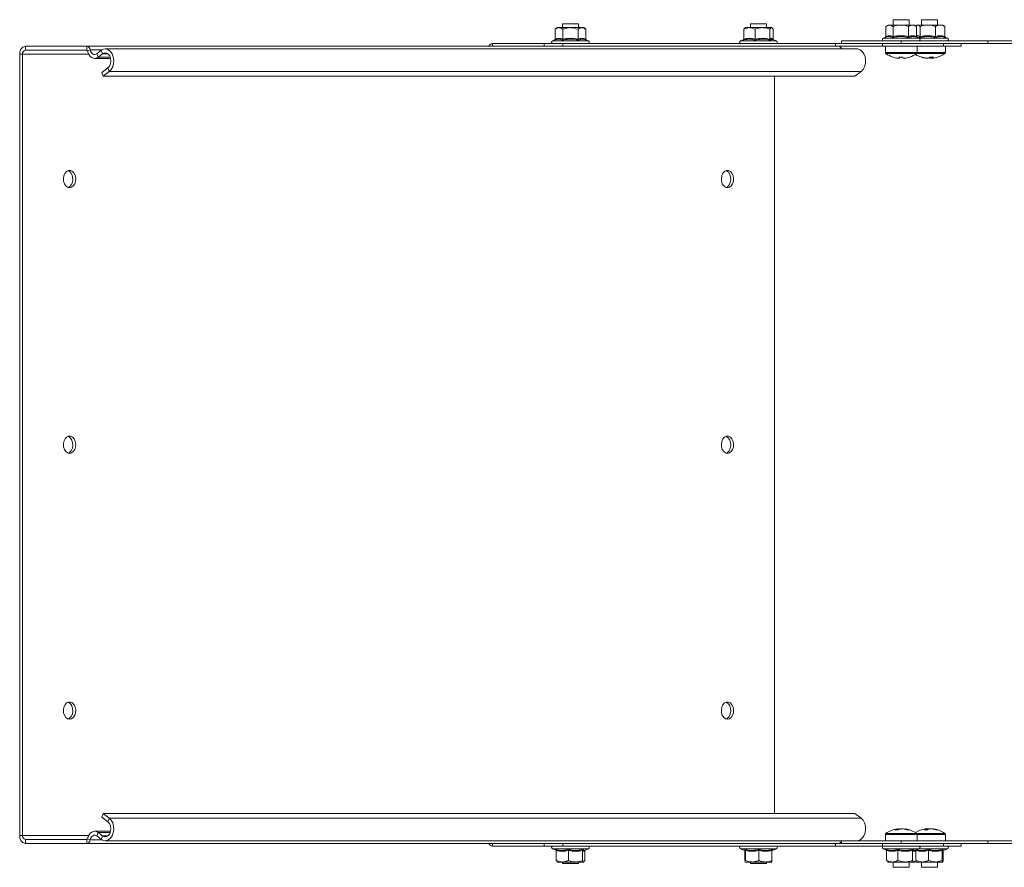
# Model space of a CAD drawing. Header units: millimetres. Extents: x -443 to 4177, y -1458 to 97.
# Tile 8 of 33: x 427 to 797, y -1043 to -724. Entities that reach past the tile are written whole.
import ezdxf

# ---------------------------------------------------------------- set-up
doc = ezdxf.new("R2010")
doc.units = ezdxf.units.MM

msp = doc.modelspace()

# ---------------------------------------------------------------- linework, layer by layer
at = {"color": 7, "linetype": 'Continuous', "lineweight": 15}
for p, q in [((630.87, -725.06), (630.87, -726.56)), ((636.87, -725.06), (630.87, -725.06)), ((636.87, -726.56), (636.87, -725.06)), ((701.58, -725.06), (701.58, -726.56)), ((707.58, -725.06), (701.58, -725.06)), ((707.58, -726.56), (707.58, -725.06)), ((753.32, -725.56), (752.54, -726.16)), ((753.89, -725.56), (753.32, -725.56)), ((758.11, -725.56), (753.89, -725.56)), ((755.32, -723.56), (755.32, -725.56)), ((761.32, -723.56), (755.32, -723.56)), ((758.11, -725.56), (762.54, -725.56)), ((761.32, -725.56), (761.32, -723.56)), ((763.32, -725.56), (762.54, -725.56)), ((764.1, -726.16), (763.32, -725.56)), ((763.93, -725.56), (763.62, -725.79)), ((764.32, -725.56), (763.68, -725.84)), ((764.32, -725.56), (763.93, -725.56)), ((768.29, -725.56), (764.32, -725.56)), ((765.93, -723.56), (765.93, -725.56)), ((771.93, -723.56), (765.93, -723.56)), ((768.29, -725.56), (772.91, -725.56)), ((771.93, -725.56), (771.93, -723.56)), ((773.93, -725.56), (772.91, -725.56)), ((774.37, -725.9), (773.93, -725.56)), ((628.1, -730.84), (628.1, -727.16)), ((628.87, -726.56), (628.13, -727.13)), ((629.51, -726.56), (628.87, -726.56)), ((633.82, -726.56), (629.51, -726.56)), ((630.93, -730.84), (630.93, -727.16)), ((638.17, -726.56), (633.82, -726.56)), ((636.7, -730.84), (636.7, -727.16)), ((638.87, -726.56), (638.17, -726.56)), ((639.61, -727.13), (638.87, -726.56)), ((639.64, -730.84), (639.64, -727.16)), ((699.08, -727.16), (699.46, -726.75)), ((699.08, -730.84), (699.08, -727.16)), ((699.58, -726.56), (699.41, -726.69)), ((701.21, -726.56), (699.58, -726.56)), ((706.09, -726.56), (701.21, -726.56)), ((703.34, -730.84), (703.34, -727.16)), ((706.09, -726.56), (709.46, -726.56)), ((708.84, -730.84), (708.84, -727.16)), ((709.58, -726.56), (709.46, -726.56)), ((709.75, -726.69), (709.58, -726.56)), ((710.09, -730.84), (710.09, -727.16)), ((752.55, -729.84), (752.55, -726.16)), ((755.22, -729.84), (755.22, -726.16)), ((760.99, -729.84), (760.99, -726.16)), ((763.96, -726.06), (764.09, -726.16)), ((764.09, -729.84), (764.09, -726.16)), ((765.43, -729.84), (765.43, -726.16)), ((771.16, -729.84), (771.16, -726.16)), ((774.65, -729.84), (774.65, -726.16)), ((604.53, -732.56), (623.97, -732.56)), ((623.97, -733.56), (623.97, -732.56)), ((623.97, -732.56), (631.04, -732.56)), ((627.78, -731.23), (627.14, -731.46)), ((631.04, -732.56), (631.04, -733.56)), ((631.04, -732.56), (733.57, -732.56)), ((640.6, -731.46), (639.93, -731.22)), ((699.02, -731.03), (697.85, -731.46)), ((711.31, -731.46), (709.97, -730.97)), ((733.57, -732.56), (733.57, -733.56)), ((751.25, -732.56), (733.57, -732.56)), ((735.82, -731.56), (735.82, -732.56)), ((735.82, -731.56), (758.32, -731.56)), ((751.25, -732.56), (751.25, -733.56)), ((767.64, -732.56), (751.25, -732.56)), ((752.39, -730.17), (751.59, -730.46)), ((752.4, -730.18), (752.26, -730.22)), ((758.32, -731.56), (790.82, -731.56)), ((764.25, -730.18), (764.38, -730.22)), ((765.05, -730.46), (764.37, -730.21)), ((767.64, -732.56), (790.82, -732.56)), ((775.65, -730.46), (774.84, -730.16)), ((780.82, -733.56), (780.82, -732.56)), ((790.82, -731.56), (790.82, -732.56)), ((790.82, -731.56), (803.32, -731.56)), ((790.82, -732.56), (803.32, -732.56)), ((426.69, -736.56), (426.69, -1030.56)), ((427.75, -736.56), (427.75, -1030.56)), ((451.93, -733.56), (428.81, -733.56)), ((451.93, -735.06), (428.81, -735.06)), ((734.77, -733.56), (451.93, -733.56)), ((457.36, -735.09), (455.68, -736.36)), ((457.86, -736.41), (456.18, -737.68)), ((741.7, -734.56), (458.86, -734.56)), ((751.25, -733.56), (734.77, -733.56)), ((774.23, -733.56), (751.25, -733.56)), ((752.32, -733.56), (752.32, -735.88)), ((764.32, -735.88), (764.32, -733.56)), ((780.82, -733.56), (774.23, -733.56)), ((774.93, -735.88), (774.93, -733.56)), ((454.85, -738.15), (460.88, -738.15)), ((757.55, -738.04), (756.95, -738.04)), ((757.55, -738.04), (757.56, -737.71)), ((757.55, -738.04), (757.67, -738.04)), ((759.63, -738.04), (758.97, -738.04)), ((759.63, -738.04), (759.69, -738.04)), ((767.45, -738.04), (767.83, -738.04)), ((768.61, -738.04), (767.83, -738.04)), ((769.25, -738.04), (769.98, -738.04)), ((770.41, -738.04), (769.98, -738.04)), ((457.55, -743.45), (459.86, -741.7)), ((457.55, -743.45), (458.05, -744.77)), ((458.05, -744.77), (460.36, -743.03)), ((740.89, -744.77), (743.2, -743.03)), ((740.89, -744.77), (458.05, -744.77)), ((710.59, -744.77), (710.59, -1022.35)), ((458.05, -1022.35), (457.55, -1023.67)), ((459.86, -1025.41), (457.55, -1023.67)), ((740.89, -1022.35), (458.05, -1022.35)), ((460.36, -1024.09), (458.05, -1022.35)), ((743.2, -1024.09), (740.89, -1022.35)), ((460.88, -1028.96), (454.85, -1028.96)), ((456.18, -1029.43), (457.86, -1030.7)), ((756.81, -1028.07), (756.96, -1028.07)), ((758.11, -1028.07), (757.65, -1028.07)), ((758.11, -1028.07), (758.99, -1028.07)), ((759.82, -1028.07), (759.84, -1028.07)), ((767.41, -1028.07), (767.69, -1028.07)), ((768.89, -1028.07), (768.05, -1028.07)), ((768.96, -1028.07), (769.8, -1028.07)), ((770.44, -1028.07), (770.16, -1028.07)), ((428.81, -1032.06), (451.93, -1032.06)), ((455.68, -1030.76), (457.36, -1032.03)), ((458.86, -1032.56), (741.7, -1032.56)), ((735.82, -1032.78), (735.82, -1033.56)), ((741.7, -1032.56), (758.32, -1032.56)), ((752.32, -1030.23), (752.32, -1032.56)), ((758.32, -1032.56), (790.82, -1032.56)), ((764.32, -1032.56), (764.32, -1030.23)), ((774.93, -1032.56), (774.93, -1030.23)), ((790.82, -1033.56), (790.82, -1032.56)), ((790.82, -1032.56), (803.32, -1032.56)), ((428.81, -1033.56), (451.93, -1033.56)), ((734.77, -1033.56), (451.93, -1033.56)), ((604.53, -1034.56), (623.97, -1034.56)), ((623.97, -1033.56), (623.97, -1034.56)), ((623.97, -1034.56), (631.04, -1034.56)), ((627.14, -1035.66), (628.52, -1036.16)), ((628.53, -1036.27), (628.53, -1039.96)), ((631.04, -1034.56), (631.04, -1033.56)), ((631.04, -1034.56), (733.57, -1034.56)), ((633.11, -1036.27), (633.11, -1039.96)), ((638.45, -1036.27), (638.45, -1039.96)), ((639.16, -1036.18), (640.6, -1035.66)), ((639.19, -1036.17), (639.19, -1036.17)), ((639.21, -1036.27), (639.23, -1036.16)), ((639.21, -1036.27), (639.21, -1039.96)), ((697.85, -1035.66), (699.32, -1036.19)), ((699.5, -1036.27), (699.5, -1039.96)), ((699.66, -1036.27), (699.66, -1039.96)), ((704.74, -1036.27), (704.74, -1039.96)), ((709.66, -1036.27), (709.66, -1039.96)), ((709.84, -1036.19), (711.31, -1035.66)), ((733.57, -1034.56), (733.57, -1033.56)), ((751.25, -1034.56), (733.57, -1034.56)), ((751.25, -1033.56), (734.77, -1033.56)), ((751.25, -1034.56), (751.25, -1033.56)), ((767.64, -1033.56), (751.25, -1033.56)), ((774.23, -1034.56), (751.25, -1034.56)), ((751.59, -1035.66), (752.75, -1036.08)), ((752.81, -1036.27), (752.81, -1039.96)), ((757.05, -1036.27), (757.05, -1039.96)), ((762.56, -1036.27), (762.56, -1039.96)), ((763.71, -1036.15), (765.05, -1035.66)), ((763.83, -1036.27), (763.83, -1039.96)), ((767.64, -1033.56), (790.82, -1033.56)), ((768.57, -1036.27), (768.57, -1039.96)), ((773.74, -1036.27), (773.74, -1039.96)), ((774.1, -1036.27), (774.1, -1039.96)), ((774.18, -1036.19), (775.65, -1035.66)), ((774.18, -1036.17), (774.19, -1036.19)), ((780.82, -1034.56), (774.23, -1034.56)), ((780.82, -1034.56), (780.82, -1033.56)), ((790.82, -1033.56), (803.32, -1033.56)), ((630.82, -1040.56), (628.87, -1040.56)), ((635.78, -1040.56), (630.82, -1040.56)), ((630.87, -1040.56), (630.87, -1041.06)), ((635.78, -1040.56), (638.83, -1040.56)), ((636.87, -1041.06), (636.87, -1040.56)), ((699.58, -1040.56), (702.2, -1040.56)), ((701.58, -1040.56), (701.58, -1041.06)), ((707.2, -1040.56), (702.2, -1040.56)), ((707.2, -1040.56), (709.58, -1040.56)), ((707.58, -1041.06), (707.58, -1040.56)), ((753.2, -1040.46), (753.32, -1040.56)), ((753.32, -1040.56), (754.93, -1040.56)), ((754.93, -1040.56), (759.81, -1040.56)), ((755.32, -1040.56), (755.32, -1042.56)), ((763.2, -1040.56), (759.81, -1040.56)), ((761.32, -1042.56), (761.32, -1040.56)), ((763.44, -1040.38), (763.2, -1040.56)), ((763.2, -1040.56), (763.32, -1040.56)), ((763.32, -1040.56), (763.45, -1040.46)), ((763.83, -1039.96), (763.67, -1040.21)), ((763.92, -1040.55), (763.93, -1040.56)), ((763.94, -1040.56), (766.16, -1040.56)), ((765.93, -1040.56), (765.93, -1042.56)), ((766.16, -1040.56), (771.15, -1040.56)), ((773.92, -1040.56), (771.15, -1040.56)), ((771.93, -1042.56), (771.93, -1040.56)), ((773.94, -1040.51), (773.92, -1040.56)), ((773.92, -1040.56), (773.93, -1040.56)), ((773.93, -1040.56), (773.94, -1040.55)), ((774.1, -1039.96), (774.05, -1040.21)), ((630.87, -1041.06), (636.87, -1041.06)), ((701.58, -1041.06), (707.58, -1041.06)), ((755.32, -1042.56), (761.32, -1042.56)), ((765.93, -1042.56), (771.93, -1042.56))]:
    msp.add_line(p, q, dxfattribs=at)
at = {"color": 7, "linetype": 'Continuous', "lineweight": 0}
for p, q in [((604.53, -732.56), (604.53, -733.56)), ((627.14, -731.46), (640.6, -731.46)), ((697.85, -731.46), (706.61, -731.46)), ((706.61, -731.46), (711.31, -731.46)), ((751.59, -730.46), (758.03, -730.46)), ((758.03, -730.46), (765.05, -730.46)), ((758.32, -731.56), (758.32, -732.56)), ((765.05, -730.46), (768.07, -730.46)), ((768.07, -730.46), (775.65, -730.46)), ((774.23, -732.56), (774.23, -733.56)), ((427.75, -736.56), (426.69, -736.56)), ((452.59, -736.56), (427.75, -736.56)), ((428.81, -733.56), (428.81, -735.06)), ((451.93, -735.06), (451.93, -733.56)), ((452.13, -735.27), (453.15, -734.85)), ((457.73, -734.85), (453.15, -734.85)), ((455.68, -736.36), (456.18, -737.68)), ((457.86, -736.41), (457.36, -735.09)), ((459.86, -736.41), (457.86, -736.41)), ((764.32, -735.88), (752.32, -735.88)), ((764.09, -736.32), (752.55, -736.32)), ((774.7, -736.32), (764.09, -736.32)), ((774.93, -735.88), (764.32, -735.88)), ((460.75, -737.68), (456.18, -737.68)), ((460.36, -743.03), (459.86, -741.7)), ((743.2, -743.03), (460.36, -743.03)), ((459.86, -1025.41), (460.36, -1024.09)), ((743.2, -1024.09), (460.36, -1024.09)), ((456.18, -1029.43), (455.68, -1030.76)), ((460.75, -1029.43), (456.18, -1029.43)), ((426.69, -1030.56), (427.75, -1030.56)), ((452.59, -1030.56), (427.75, -1030.56)), ((428.81, -1032.06), (428.81, -1033.56)), ((451.93, -1033.56), (451.93, -1032.06)), ((452.13, -1031.84), (453.15, -1032.26)), ((457.73, -1032.26), (453.15, -1032.26)), ((457.36, -1032.03), (457.86, -1030.7)), ((459.86, -1030.7), (457.86, -1030.7)), ((752.32, -1030.23), (764.32, -1030.23)), ((752.55, -1029.79), (764.09, -1029.79)), ((758.32, -1033.56), (758.32, -1032.56)), ((764.09, -1029.79), (774.7, -1029.79)), ((764.32, -1030.23), (774.93, -1030.23)), ((604.53, -1034.56), (604.53, -1033.56)), ((636.44, -1035.66), (627.14, -1035.66)), ((628.48, -1036.08), (628.26, -1035.9)), ((640.6, -1035.66), (636.44, -1035.66)), ((708.1, -1035.66), (697.85, -1035.66)), ((711.31, -1035.66), (708.1, -1035.66)), ((765.05, -1035.66), (751.59, -1035.66)), ((775.65, -1035.66), (765.05, -1035.66)), ((774.23, -1034.56), (774.23, -1033.56))]:
    msp.add_line(p, q, dxfattribs=at)
at = {"color": 7, "linetype": 'Continuous', "lineweight": 15, "flags": 128}
for points in [[(456.18, -737.68), (455.6, -738.01), (454.98, -738.15), (454.35, -738.09), (453.75, -737.84), (453.2, -737.41), (452.74, -736.81), (452.37, -736.09), (452.13, -735.27)], [(455.68, -736.36), (455.32, -736.56), (454.93, -736.65), (454.54, -736.61), (454.16, -736.46), (453.82, -736.19), (453.53, -735.82), (453.3, -735.36), (453.15, -734.85)], [(460.36, -743.03), (461.09, -742.27), (461.64, -741.25), (461.96, -740.06), (462.04, -738.78), (461.85, -737.53), (461.43, -736.4), (460.79, -735.48), (460, -734.86), (459.12, -734.57), (458.22, -734.65), (457.36, -735.09)], [(459.86, -741.7), (460.44, -741.06), (460.83, -740.18), (460.98, -739.16), (460.88, -738.13), (460.53, -737.21), (459.98, -736.51), (459.3, -736.12), (458.56, -736.09), (457.86, -736.41)], [(743.2, -743.03), (743.93, -742.27), (744.48, -741.25), (744.81, -740.06), (744.88, -738.78), (744.7, -737.53), (744.27, -736.4), (743.64, -735.48), (742.85, -734.86), (741.96, -734.57), (741.7, -734.56)], [(755.24, -737.65), (755.24, -737.66), (755.23, -737.66), (755.22, -737.66), (755.21, -737.66), (755.21, -737.66), (755.2, -737.65), (755.2, -737.64)], [(445.43, -786.81), (444.68, -786.63), (444.02, -786.12), (443.5, -785.33), (443.2, -784.36), (443.14, -783.29), (443.32, -782.25), (443.74, -781.36), (444.33, -780.7), (445.05, -780.35), (445.8, -780.35), (446.52, -780.7), (447.12, -781.36), (447.53, -782.25), (447.72, -783.29), (447.65, -784.36), (447.35, -785.33), (446.84, -786.12), (446.17, -786.63), (445.43, -786.81)], [(444.9, -786.72), (445.46, -786.42), (446.06, -785.76), (446.47, -784.86), (446.66, -783.83), (446.59, -782.76), (446.29, -781.78), (445.78, -780.99), (445.11, -780.48), (444.9, -780.4)], [(692.91, -786.81), (693.66, -786.63), (694.33, -786.12), (694.84, -785.33), (695.14, -784.36), (695.2, -783.29), (695.02, -782.25), (694.6, -781.36), (694.01, -780.7), (693.29, -780.35), (692.54, -780.35), (691.82, -780.7), (691.22, -781.36), (690.81, -782.25), (690.62, -783.29), (690.69, -784.36), (690.99, -785.33), (691.5, -786.12), (692.17, -786.63), (692.91, -786.81)], [(692.38, -780.4), (692.6, -780.48), (693.26, -780.99), (693.78, -781.78), (694.08, -782.76), (694.14, -783.83), (693.96, -784.86), (693.54, -785.76), (692.95, -786.42), (692.38, -786.72)], [(445.43, -886.81), (444.68, -886.63), (444.02, -886.12), (443.5, -885.33), (443.2, -884.36), (443.14, -883.29), (443.32, -882.25), (443.74, -881.36), (444.33, -880.7), (445.05, -880.35), (445.8, -880.35), (446.52, -880.7), (447.12, -881.36), (447.53, -882.25), (447.72, -883.29), (447.65, -884.36), (447.35, -885.33), (446.84, -886.12), (446.17, -886.63), (445.43, -886.81)], [(444.9, -886.72), (445.46, -886.42), (446.06, -885.76), (446.47, -884.86), (446.66, -883.83), (446.59, -882.76), (446.29, -881.78), (445.78, -880.99), (445.11, -880.48), (444.9, -880.4)], [(692.91, -886.81), (693.66, -886.63), (694.33, -886.12), (694.84, -885.33), (695.14, -884.36), (695.2, -883.29), (695.02, -882.25), (694.6, -881.36), (694.01, -880.7), (693.29, -880.35), (692.54, -880.35), (691.82, -880.7), (691.22, -881.36), (690.81, -882.25), (690.62, -883.29), (690.69, -884.36), (690.99, -885.33), (691.5, -886.12), (692.17, -886.63), (692.91, -886.81)], [(692.38, -880.4), (692.6, -880.48), (693.26, -880.99), (693.78, -881.78), (694.08, -882.76), (694.14, -883.83), (693.96, -884.86), (693.54, -885.76), (692.95, -886.42), (692.38, -886.72)], [(445.43, -986.81), (444.68, -986.63), (444.02, -986.12), (443.5, -985.33), (443.2, -984.36), (443.14, -983.29), (443.32, -982.25), (443.74, -981.36), (444.33, -980.7), (445.05, -980.35), (445.8, -980.35), (446.52, -980.7), (447.12, -981.36), (447.53, -982.25), (447.72, -983.29), (447.65, -984.36), (447.35, -985.33), (446.84, -986.12), (446.17, -986.63), (445.43, -986.81)], [(444.9, -986.72), (445.46, -986.42), (446.06, -985.76), (446.47, -984.86), (446.66, -983.83), (446.59, -982.76), (446.29, -981.78), (445.78, -980.99), (445.11, -980.48), (444.9, -980.4)], [(692.91, -986.81), (693.66, -986.63), (694.33, -986.12), (694.84, -985.33), (695.14, -984.36), (695.2, -983.29), (695.02, -982.25), (694.6, -981.36), (694.01, -980.7), (693.29, -980.35), (692.54, -980.35), (691.82, -980.7), (691.22, -981.36), (690.81, -982.25), (690.62, -983.29), (690.69, -984.36), (690.99, -985.33), (691.5, -986.12), (692.17, -986.63), (692.91, -986.81)], [(692.38, -980.4), (692.6, -980.48), (693.26, -980.99), (693.78, -981.78), (694.08, -982.76), (694.14, -983.83), (693.96, -984.86), (693.54, -985.76), (692.95, -986.42), (692.38, -986.72)], [(457.36, -1032.03), (458.22, -1032.46), (459.12, -1032.54), (460, -1032.26), (460.79, -1031.63), (461.43, -1030.72), (461.85, -1029.59), (462.04, -1028.33), (461.96, -1027.06), (461.64, -1025.86), (461.09, -1024.84), (460.36, -1024.09)], [(457.86, -1030.7), (458.56, -1031.03), (459.3, -1030.99), (459.98, -1030.6), (460.53, -1029.91), (460.88, -1028.99), (460.98, -1027.96), (460.83, -1026.94), (460.44, -1026.05), (459.86, -1025.41)], [(741.7, -1032.56), (741.96, -1032.54), (742.85, -1032.26), (743.64, -1031.63), (744.27, -1030.72), (744.7, -1029.59), (744.88, -1028.33), (744.81, -1027.06), (744.48, -1025.86), (743.93, -1024.84), (743.2, -1024.09)], [(452.13, -1031.84), (452.37, -1031.02), (452.74, -1030.3), (453.2, -1029.71), (453.75, -1029.28), (454.35, -1029.03), (454.98, -1028.97), (455.6, -1029.11), (456.18, -1029.43)], [(768.05, -1028.07), (767.85, -1028.11), (767.69, -1028.14)], [(453.15, -1032.26), (453.3, -1031.75), (453.53, -1031.3), (453.82, -1030.93), (454.16, -1030.66), (454.54, -1030.5), (454.93, -1030.47), (455.32, -1030.55), (455.68, -1030.76)]]:
    msp.add_lwpolyline(points, dxfattribs=at)
at = {"color": 7, "linetype": 'Continuous', "lineweight": 15}
for centre, radius, start, end in [((604.65, -734.23), 1.68, 94.1548, 156.3741), ((627.34, -731.99), 0.567, 110, 270), ((640.4, -731.99), 0.567, 270, 70), ((698.05, -731.99), 0.567, 110, 270), ((711.11, -731.99), 0.567, 270, 70), ((751.79, -730.99), 0.567, 110, 270), ((764.85, -730.99), 0.567, 270, 70), ((775.46, -730.99), 0.567, 270, 70), ((429.34, -736.18), 2.68, 101.4215, 188.0497), ((429.07, -736.37), 1.34, 101.4216, 188.0492), ((451.73, -734.97), 1.43, 4.7843, 81.8714), ((451.9, -735.29), 0.238, 4.7822, 81.8729), ((734.65, -734.84), 1.29, 12.8356, 84.6592), ((752.86, -735.88), 0.54, 180, 234.7485), ((758.32, -728.16), 10, 234.7485, 251.9034), ((758.32, -728.16), 10, 288.0966, 305.2515), ((768.93, -728.16), 10, 237.9722, 254.8947), ((763.78, -735.88), 0.54, 305.2515, 0), ((768.93, -728.16), 10, 285.1053, 305.2515), ((774.39, -735.88), 0.54, 305.2515, 0), ((758.29, -728.18), 9.96, 251.9224, 262.2877), ((758.19, -726.63), 11.03, 266.3122, 273.6878), ((760.1, -737.36), 2.64, 186.1435, 195.0164), ((755.12, -737.36), 2.64, 344.9882, 353.856), ((758.45, -726.63), 11.03, 269.3116, 272.3189), ((761.52, -737.36), 2.64, 186.144, 195.0118), ((758.29, -728.18), 9.96, 277.7124, 288.0773), ((758.35, -728.18), 9.96, 277.7126, 288.0774), ((761.43, -737.61), 0.0572, 217.9038, 271.8218), ((765.95, -736.83), 0.83, 256.5275, 283.4725), ((768.74, -728.84), 9.29, 251.2678, 261.9876), ((769.13, -728.84), 9.29, 251.2678, 261.9877), ((767.88, -736.69), 1.53, 298.2788, 321.7491), ((769.86, -736.86), 1.34, 225.6973, 242.6244), ((769.77, -727.43), 10.23, 266.1708, 273.8292), ((769.25, -736.69), 1.53, 298.2758, 321.7521), ((769.12, -728.86), 9.28, 278.0083, 285.1086), ((758.32, -1037.96), 10, 98.7103, 125.2515), ((757.87, -1031.9), 3.93, 103.2854, 119.4174), ((756.51, -1035.72), 7.27, 85.4584, 94.5416), ((758.77, -1034.73), 6.75, 99.4954, 106.6766), ((759.02, -1031.9), 3.93, 103.2854, 119.4174), ((757.86, -1034.8), 6.82, 68.0295, 80.4689), ((758.69, -1034.8), 6.82, 68.0296, 80.4684), ((758.32, -1037.96), 10, 54.7485, 81.2897), ((760.83, -1032.24), 3.79, 83.7079, 96.2921), ((768.93, -1037.96), 10, 99.0958, 122.0278), ((768.48, -1030.6), 2.65, 107.3724, 126.6056), ((767.54, -1037.28), 8.82, 85.8774, 94.1226), ((769.75, -1030.6), 2.65, 107.3733, 126.6039), ((768.58, -1036.1), 8.12, 69.9198, 81.3615), ((769.22, -1036.1), 8.12, 69.9198, 81.3615), ((768.93, -1037.96), 10, 54.7485, 80.9042), ((771.69, -1030.69), 2.24, 81.8081, 98.1919), ((429.34, -1030.93), 2.68, 171.9501, 258.5785), ((429.07, -1030.74), 1.34, 171.9508, 258.5784), ((451.9, -1031.82), 0.238, 278.1251, 355.216), ((451.73, -1032.14), 1.43, 278.1301, 355.2143), ((734.6, -1032.22), 1.35, 277.1088, 345.3973), ((752.86, -1030.23), 0.54, 125.2515, 180), ((763.78, -1030.23), 0.54, 0, 54.7485), ((774.39, -1030.23), 0.54, 0, 54.7485), ((604.65, -1032.89), 1.68, 203.6275, 265.8436), ((627.34, -1035.12), 0.567, 90, 250), ((640.4, -1035.12), 0.567, 290, 90), ((698.05, -1035.12), 0.567, 90, 250), ((711.11, -1035.12), 0.567, 290, 90), ((751.79, -1035.12), 0.567, 90, 250), ((764.85, -1035.12), 0.567, 290, 90), ((775.46, -1035.12), 0.567, 290, 90)]:
    msp.add_arc(centre, radius, start, end, dxfattribs=at)
for points, knots in [([(753.89, -725.56), (753.52, -725.64), (753.06, -725.74), (752.64, -726.09), (752.55, -726.16)], [0, 0, 0, 0, 0.801462, 1, 1, 1, 1]), ([(755.22, -726.16), (754.83, -725.88), (754.39, -725.57), (753.94, -725.56), (753.89, -725.56)], [0, 0, 0, 0, 0.896036, 1, 1, 1, 1]), ([(755.22, -726.16), (755.47, -726.07), (756.39, -725.72), (757.38, -725.63), (758.11, -725.56)], [0, 0, 0, 0, 0.263254, 1, 1, 1, 1]), ([(758.11, -725.56), (758.25, -725.56), (759.2, -725.58), (760.18, -725.84), (760.96, -726.15), (760.99, -726.16)], [0, 0, 0, 0, 0.148488, 0.96557, 1, 1, 1, 1]), ([(762.54, -725.56), (762.12, -725.64), (761.59, -725.74), (761.09, -726.09), (760.99, -726.16)], [0, 0, 0, 0, 0.8014607, 1, 1, 1, 1]), ([(764.09, -726.16), (763.63, -725.88), (763.12, -725.57), (762.6, -725.56), (762.54, -725.56)], [0, 0, 0, 0, 0.896036, 1, 1, 1, 1]), ([(765.43, -726.16), (765.1, -725.88), (764.74, -725.57), (764.35, -725.56), (764.32, -725.56)], [0, 0, 0, 0, 0.896037, 1, 1, 1, 1]), ([(765.43, -726.16), (765.67, -726.07), (766.59, -725.72), (767.57, -725.63), (768.29, -725.56)], [0, 0, 0, 0, 0.263254, 1, 1, 1, 1]), ([(768.29, -725.56), (768.44, -725.56), (769.38, -725.58), (770.35, -725.84), (771.12, -726.15), (771.16, -726.16)], [0, 0, 0, 0, 0.148484, 0.965571, 1, 1, 1, 1]), ([(772.91, -725.56), (772.43, -725.64), (771.83, -725.74), (771.27, -726.09), (771.16, -726.16)], [0, 0, 0, 0, 0.8014612, 1, 1, 1, 1]), ([(774.65, -726.16), (774.14, -725.88), (773.56, -725.57), (772.97, -725.56), (772.91, -725.56)], [0, 0, 0, 0, 0.89604, 1, 1, 1, 1]), ([(774.35, -725.92), (774.38, -725.93), (774.49, -725.97), (774.58, -726.08), (774.65, -726.16)], [0, 0, 0, 0, 0.2933339, 1, 1, 1, 1]), ([(629.51, -726.56), (629.44, -726.56), (628.97, -726.58), (628.5, -726.84), (628.11, -727.15), (628.1, -727.16)], [0, 0, 0, 0, 0.148486, 0.9655711, 1, 1, 1, 1]), ([(630.93, -727.16), (630.81, -727.07), (630.36, -726.72), (629.87, -726.63), (629.51, -726.56)], [0, 0, 0, 0, 0.2632536, 1, 1, 1, 1]), ([(633.82, -726.56), (633.02, -726.64), (632.03, -726.74), (631.11, -727.09), (630.93, -727.16)], [0, 0, 0, 0, 0.801462, 1, 1, 1, 1]), ([(636.7, -727.16), (635.85, -726.88), (634.9, -726.57), (633.92, -726.56), (633.82, -726.56)], [0, 0, 0, 0, 0.896037, 1, 1, 1, 1]), ([(638.17, -726.56), (637.77, -726.64), (637.27, -726.74), (636.8, -727.09), (636.7, -727.16)], [0, 0, 0, 0, 0.801461, 1, 1, 1, 1]), ([(639.64, -727.16), (639.21, -726.88), (638.73, -726.57), (638.22, -726.56), (638.17, -726.56)], [0, 0, 0, 0, 0.896038, 1, 1, 1, 1]), ([(701.21, -726.56), (700.62, -726.64), (699.89, -726.74), (699.21, -727.09), (699.08, -727.16)], [0, 0, 0, 0, 0.801462, 1, 1, 1, 1]), ([(703.34, -727.16), (702.71, -726.88), (702.01, -726.57), (701.28, -726.56), (701.21, -726.56)], [0, 0, 0, 0, 0.896039, 1, 1, 1, 1]), ([(703.34, -727.16), (703.57, -727.07), (704.45, -726.72), (705.39, -726.63), (706.09, -726.56)], [0, 0, 0, 0, 0.263254, 1, 1, 1, 1]), ([(706.09, -726.56), (706.23, -726.56), (707.14, -726.58), (708.06, -726.84), (708.81, -727.15), (708.84, -727.16)], [0, 0, 0, 0, 0.148484, 0.96557, 1, 1, 1, 1]), ([(709.46, -726.56), (709.29, -726.64), (709.08, -726.74), (708.88, -727.09), (708.84, -727.16)], [0, 0, 0, 0, 0.801461, 1, 1, 1, 1]), ([(710.09, -727.16), (709.9, -726.88), (709.7, -726.57), (709.49, -726.56), (709.46, -726.56)], [0, 0, 0, 0, 0.896037, 1, 1, 1, 1]), ([(627.8, -731.22), (627.81, -731.22), (627.85, -731.2), (627.93, -731.16), (628.02, -731.07), (628.08, -730.96), (628.09, -730.88), (628.1, -730.84)], [0, 0, 0, 0, 0.007918, 0.267541, 0.528597, 0.763824, 1, 1, 1, 1]), ([(630.78, -731.22), (630.78, -731.22), (630.8, -731.2), (630.84, -731.16), (630.89, -731.07), (630.92, -730.96), (630.93, -730.88), (630.93, -730.84)], [0, 0, 0, 0, 0.007916, 0.267553, 0.528598, 0.763823, 1, 1, 1, 1]), ([(636.7, -730.84), (636.7, -730.88), (636.71, -730.96), (636.74, -731.07), (636.78, -731.16), (636.82, -731.2), (636.84, -731.22), (636.85, -731.22)], [0, 0, 0, 0, 0.236177, 0.471404, 0.732463, 0.992081, 1, 1, 1, 1]), ([(639.94, -731.22), (639.81, -731.18), (639.2, -730.97), (638.15, -730.82), (637.26, -731.09), (636.85, -731.22)], [0, 0, 0, 0, 0.118084, 0.592258, 1, 1, 1, 1]), ([(639.64, -730.84), (639.65, -730.88), (639.66, -730.96), (639.72, -731.07), (639.81, -731.16), (639.89, -731.2), (639.94, -731.22), (639.94, -731.22)], [0, 0, 0, 0, 0.236174, 0.471398, 0.732453, 0.992079, 1, 1, 1, 1]), ([(699.08, -730.84), (699.07, -730.88), (699.06, -730.96), (699, -731.07), (698.92, -731.16), (698.84, -731.2), (698.8, -731.22), (698.8, -731.22)], [0, 0, 0, 0, 0.236178, 0.471401, 0.732459, 0.992078, 1, 1, 1, 1]), ([(703.34, -730.84), (703.34, -730.88), (703.33, -730.96), (703.32, -731.07), (703.3, -731.16), (703.28, -731.2), (703.27, -731.22), (703.27, -731.22)], [0, 0, 0, 0, 0.236176, 0.4714, 0.732458, 0.992076, 1, 1, 1, 1]), ([(708.84, -730.84), (708.84, -730.88), (708.85, -730.96), (708.9, -731.07), (708.97, -731.16), (709.03, -731.2), (709.06, -731.22), (709.06, -731.22)], [0, 0, 0, 0, 0.236173, 0.471402, 0.732459, 0.992078, 1, 1, 1, 1]), ([(709.95, -731.03), (709.82, -730.97), (709.51, -730.84), (709.23, -731.08), (709.06, -731.22)], [0, 0, 0, 0, 0.409646, 1, 1, 1, 1]), ([(710.15, -731.03), (710.13, -731.01), (710.1, -730.95), (710.09, -730.88), (710.09, -730.84)], [0, 0, 0, 0, 0.420743, 1, 1, 1, 1]), ([(752.55, -729.84), (752.55, -729.88), (752.54, -729.96), (752.48, -730.07), (752.38, -730.16), (752.3, -730.2), (752.26, -730.22), (752.26, -730.22)], [0, 0, 0, 0, 0.236173, 0.471403, 0.732475, 0.99208, 1, 1, 1, 1]), ([(755.22, -729.84), (755.22, -729.88), (755.22, -729.96), (755.18, -730.07), (755.13, -730.16), (755.09, -730.2), (755.07, -730.22), (755.07, -730.22)], [0, 0, 0, 0, 0.236175, 0.4714, 0.732451, 0.99208, 1, 1, 1, 1]), ([(760.99, -729.84), (760.99, -729.88), (761, -729.96), (761.03, -730.07), (761.07, -730.16), (761.11, -730.2), (761.13, -730.22), (761.13, -730.22)], [0, 0, 0, 0, 0.236173, 0.471399, 0.73245, 0.992069, 1, 1, 1, 1]), ([(764.38, -730.22), (764.38, -730.22), (764.34, -730.2), (764.26, -730.16), (764.17, -730.07), (764.1, -729.96), (764.09, -729.88), (764.09, -729.84)], [0, 0, 0, 0, 0.00792, 0.267548, 0.528596, 0.763825, 1, 1, 1, 1]), ([(765.43, -729.84), (765.43, -729.88), (765.42, -729.96), (765.38, -730.07), (765.33, -730.16), (765.28, -730.2), (765.25, -730.22), (765.25, -730.22)], [0, 0, 0, 0, 0.236176, 0.471402, 0.732462, 0.992084, 1, 1, 1, 1]), ([(771.16, -729.84), (771.16, -729.88), (771.16, -729.96), (771.19, -730.07), (771.22, -730.16), (771.25, -730.2), (771.27, -730.22), (771.27, -730.22)], [0, 0, 0, 0, 0.236175, 0.471401, 0.732458, 0.992081, 1, 1, 1, 1]), ([(774.94, -730.22), (774.94, -730.22), (774.9, -730.2), (774.82, -730.16), (774.73, -730.07), (774.67, -729.96), (774.66, -729.88), (774.65, -729.84)], [0, 0, 0, 0, 0.007915, 0.267538, 0.528602, 0.763828, 1, 1, 1, 1]), ([(757.67, -737.64), (757.67, -737.65), (757.67, -737.78), (757.67, -737.92), (757.67, -738.04)], [0, 0, 0, 0, 0.060117, 1, 1, 1, 1]), ([(769.25, -738.04), (769.25, -737.92), (769.25, -737.78), (769.26, -737.65), (769.26, -737.64)], [0, 0, 0, 0, 0.939883, 1, 1, 1, 1]), ([(769.97, -737.64), (769.97, -737.65), (769.97, -737.78), (769.97, -737.92), (769.98, -738.04)], [0, 0, 0, 0, 0.060117, 1, 1, 1, 1]), ([(756.98, -1028.47), (756.98, -1028.47), (756.97, -1028.33), (756.97, -1028.2), (756.96, -1028.07)], [0, 0, 0, 0, 0.0601166, 1, 1, 1, 1]), ([(767.71, -1028.47), (767.71, -1028.47), (767.7, -1028.33), (767.7, -1028.2), (767.69, -1028.07)], [0, 0, 0, 0, 0.060117, 1, 1, 1, 1]), ([(768.08, -1028.47), (768.08, -1028.47), (768.07, -1028.33), (768.06, -1028.2), (768.05, -1028.07)], [0, 0, 0, 0, 0.060115, 1, 1, 1, 1]), ([(628.26, -1035.9), (628.27, -1035.9), (628.3, -1035.91), (628.38, -1035.96), (628.46, -1036.04), (628.52, -1036.15), (628.53, -1036.23), (628.53, -1036.27)], [0, 0, 0, 0, 0.007909, 0.267535, 0.528591, 0.763822, 1, 1, 1, 1]), ([(633.11, -1036.27), (633.11, -1036.23), (633.11, -1036.15), (633.1, -1036.04), (633.09, -1035.96), (633.08, -1035.91), (633.07, -1035.9), (633.07, -1035.9)], [0, 0, 0, 0, 0.236176, 0.471405, 0.732459, 0.992091, 1, 1, 1, 1]), ([(638.45, -1036.27), (638.45, -1036.23), (638.46, -1036.15), (638.51, -1036.04), (638.58, -1035.96), (638.65, -1035.91), (638.68, -1035.9), (638.68, -1035.9)], [0, 0, 0, 0, 0.236178, 0.471401, 0.732464, 0.99209, 1, 1, 1, 1]), ([(699.32, -1036.2), (699.36, -1036.21), (699.45, -1036.24), (699.51, -1036.32), (699.53, -1036.37), (699.53, -1036.36), (699.53, -1036.36)], [0, 0, 0, 0, 0.165954, 0.389391, 0.676699, 1, 1, 1, 1]), ([(699.41, -1035.9), (699.41, -1035.9), (699.45, -1035.91), (699.52, -1035.96), (699.6, -1036.04), (699.65, -1036.15), (699.66, -1036.23), (699.66, -1036.27)], [0, 0, 0, 0, 0.007909, 0.267536, 0.528592, 0.76382, 1, 1, 1, 1]), ([(704.74, -1036.27), (704.74, -1036.23), (704.74, -1036.15), (704.74, -1036.04), (704.74, -1035.96), (704.75, -1035.91), (704.75, -1035.9), (704.75, -1035.9)], [0, 0, 0, 0, 0.23618, 0.471403, 0.732467, 0.992094, 1, 1, 1, 1]), ([(709.64, -1036.36), (709.63, -1036.36), (709.63, -1036.37), (709.65, -1036.33), (709.74, -1036.22), (709.82, -1036.21), (709.84, -1036.2)], [0, 0, 0, 0, 0.246867, 0.673234, 0.938202, 1, 1, 1, 1]), ([(709.66, -1036.27), (709.66, -1036.23), (709.67, -1036.15), (709.73, -1036.04), (709.81, -1035.96), (709.88, -1035.91), (709.91, -1035.9), (709.92, -1035.9)], [0, 0, 0, 0, 0.236176, 0.471408, 0.732462, 0.99209, 1, 1, 1, 1]), ([(752.53, -1035.9), (752.53, -1035.9), (752.57, -1035.91), (752.65, -1035.96), (752.74, -1036.04), (752.8, -1036.15), (752.81, -1036.23), (752.81, -1036.27)], [0, 0, 0, 0, 0.007913, 0.267532, 0.528594, 0.763823, 1, 1, 1, 1]), ([(756.99, -1035.9), (756.99, -1035.9), (757, -1035.91), (757.02, -1035.96), (757.04, -1036.04), (757.05, -1036.15), (757.05, -1036.23), (757.05, -1036.27)], [0, 0, 0, 0, 0.007907, 0.267532, 0.528592, 0.763822, 1, 1, 1, 1]), ([(762.56, -1036.27), (762.57, -1036.23), (762.57, -1036.15), (762.62, -1036.04), (762.69, -1035.96), (762.75, -1035.91), (762.78, -1035.9), (762.78, -1035.9)], [0, 0, 0, 0, 0.2361817, 0.4714092, 0.7324766, 0.9921026, 1, 1, 1, 1]), ([(762.78, -1035.9), (762.83, -1035.94), (763.08, -1036.14), (763.38, -1036.3), (763.65, -1036.14), (763.69, -1036.12)], [0, 0, 0, 0, 0.170151, 0.853404, 1, 1, 1, 1]), ([(763.83, -1036.27), (763.84, -1036.23), (763.84, -1036.16), (763.88, -1036.1), (763.9, -1036.08)], [0, 0, 0, 0, 0.568472, 1, 1, 1, 1]), ([(768.55, -1035.9), (768.55, -1035.9), (768.55, -1035.91), (768.56, -1035.96), (768.56, -1036.04), (768.57, -1036.15), (768.57, -1036.23), (768.57, -1036.27)], [0, 0, 0, 0, 0.007909, 0.267535, 0.528594, 0.763822, 1, 1, 1, 1]), ([(773.74, -1036.27), (773.74, -1036.23), (773.75, -1036.15), (773.8, -1036.04), (773.88, -1035.96), (773.95, -1035.91), (773.98, -1035.9), (773.98, -1035.9)], [0, 0, 0, 0, 0.236184, 0.471416, 0.732471, 0.992098, 1, 1, 1, 1]), ([(774.09, -1036.21), (774.09, -1036.21), (774.08, -1036.23), (774.14, -1036.2), (774.18, -1036.17)], [0, 0, 0, 0, 0.247646, 1, 1, 1, 1]), ([(628.53, -1039.96), (629.21, -1040.23), (629.96, -1040.54), (630.74, -1040.56), (630.82, -1040.56)], [0, 0, 0, 0, 0.896036, 1, 1, 1, 1]), ([(628.91, -1040.56), (628.81, -1040.48), (628.68, -1040.38), (628.56, -1040.03), (628.53, -1039.96)], [0, 0, 0, 0, 0.801462, 1, 1, 1, 1]), ([(630.82, -1040.56), (631.45, -1040.48), (632.23, -1040.38), (632.97, -1040.03), (633.11, -1039.96)], [0, 0, 0, 0, 0.801463, 1, 1, 1, 1]), ([(635.78, -1040.56), (635.64, -1040.55), (634.77, -1040.53), (633.86, -1040.27), (633.14, -1039.97), (633.11, -1039.96)], [0, 0, 0, 0, 0.148485, 0.965571, 1, 1, 1, 1]), ([(638.45, -1039.96), (638.22, -1040.05), (637.37, -1040.4), (636.45, -1040.49), (635.78, -1040.56)], [0, 0, 0, 0, 0.2632545, 1, 1, 1, 1]), ([(638.45, -1039.96), (638.56, -1040.23), (638.68, -1040.54), (638.81, -1040.56), (638.83, -1040.56)], [0, 0, 0, 0, 0.8960389, 1, 1, 1, 1]), ([(638.83, -1040.56), (638.93, -1040.48), (639.06, -1040.38), (639.18, -1040.03), (639.21, -1039.96)], [0, 0, 0, 0, 0.801462, 1, 1, 1, 1]), ([(699.5, -1039.96), (699.53, -1040.23), (699.55, -1040.54), (699.58, -1040.56), (699.58, -1040.56)], [0, 0, 0, 0, 0.896036, 1, 1, 1, 1]), ([(699.58, -1040.56), (699.6, -1040.48), (699.63, -1040.38), (699.66, -1040.03), (699.66, -1039.96)], [0, 0, 0, 0, 0.801462, 1, 1, 1, 1]), ([(699.66, -1039.96), (700.41, -1040.23), (701.24, -1040.54), (702.11, -1040.56), (702.2, -1040.56)], [0, 0, 0, 0, 0.896037, 1, 1, 1, 1]), ([(702.2, -1040.56), (702.9, -1040.48), (703.77, -1040.38), (704.58, -1040.03), (704.74, -1039.96)], [0, 0, 0, 0, 0.801461, 1, 1, 1, 1]), ([(707.2, -1040.56), (707.07, -1040.55), (706.26, -1040.53), (705.43, -1040.27), (704.77, -1039.97), (704.74, -1039.96)], [0, 0, 0, 0, 0.148487, 0.965571, 1, 1, 1, 1]), ([(709.66, -1039.96), (709.45, -1040.05), (708.66, -1040.4), (707.82, -1040.49), (707.2, -1040.56)], [0, 0, 0, 0, 0.263255, 1, 1, 1, 1]), ([(709.66, -1039.96), (709.64, -1040.23), (709.61, -1040.54), (709.58, -1040.56), (709.58, -1040.56)], [0, 0, 0, 0, 0.896037, 1, 1, 1, 1]), ([(752.81, -1039.96), (753.43, -1040.23), (754.13, -1040.54), (754.86, -1040.56), (754.93, -1040.56)], [0, 0, 0, 0, 0.896038, 1, 1, 1, 1]), ([(753.2, -1040.39), (753.08, -1040.29), (752.94, -1040.19), (752.82, -1039.97), (752.81, -1039.96)], [0, 0, 0, 0, 0.9449331, 1, 1, 1, 1]), ([(754.93, -1040.56), (755.51, -1040.48), (756.24, -1040.38), (756.92, -1040.03), (757.05, -1039.96)], [0, 0, 0, 0, 0.801463, 1, 1, 1, 1]), ([(757.05, -1039.96), (757.86, -1040.23), (758.77, -1040.54), (759.71, -1040.56), (759.81, -1040.56)], [0, 0, 0, 0, 0.89604, 1, 1, 1, 1]), ([(759.81, -1040.56), (760.56, -1040.48), (761.51, -1040.38), (762.39, -1040.03), (762.56, -1039.96)], [0, 0, 0, 0, 0.801462, 1, 1, 1, 1]), ([(763.2, -1040.56), (763.17, -1040.55), (762.96, -1040.53), (762.74, -1040.27), (762.57, -1039.97), (762.56, -1039.96)], [0, 0, 0, 0, 0.148486, 0.96557, 1, 1, 1, 1]), ([(763.76, -1039.96), (764.47, -1040.23), (765.26, -1040.54), (766.08, -1040.56), (766.16, -1040.56)], [0, 0, 0, 0, 0.896036, 1, 1, 1, 1]), ([(763.94, -1040.56), (763.93, -1040.55), (763.87, -1040.53), (763.81, -1040.27), (763.76, -1039.97), (763.76, -1039.96)], [0, 0, 0, 0, 0.148486, 0.965571, 1, 1, 1, 1]), ([(766.16, -1040.56), (766.82, -1040.48), (767.65, -1040.38), (768.42, -1040.03), (768.57, -1039.96)], [0, 0, 0, 0, 0.801461, 1, 1, 1, 1]), ([(768.57, -1039.96), (769.33, -1040.23), (770.18, -1040.54), (771.06, -1040.56), (771.15, -1040.56)], [0, 0, 0, 0, 0.896033, 1, 1, 1, 1]), ([(771.15, -1040.56), (771.86, -1040.48), (772.75, -1040.38), (773.57, -1040.03), (773.74, -1039.96)], [0, 0, 0, 0, 0.801463, 1, 1, 1, 1]), ([(773.92, -1040.56), (773.91, -1040.55), (773.85, -1040.53), (773.79, -1040.27), (773.74, -1039.97), (773.74, -1039.96)], [0, 0, 0, 0, 0.1484859, 0.9655702, 1, 1, 1, 1])]:
    msp.add_open_spline(points, degree=3, knots=knots, dxfattribs=at)
at = {"color": 7, "linetype": 'Continuous', "lineweight": 0}
for points, knots in [([(752.55, -729.84), (752.99, -729.71), (753.88, -729.44), (754.77, -729.71), (755.22, -729.84)], [0, 0, 0, 0, 0.492148, 1, 1, 1, 1]), ([(755.22, -729.84), (756.17, -729.71), (758.09, -729.44), (760.02, -729.71), (760.99, -729.84)], [0, 0, 0, 0, 0.492147, 1, 1, 1, 1]), ([(760.99, -729.84), (761.5, -729.71), (762.53, -729.44), (763.57, -729.71), (764.09, -729.84)], [0, 0, 0, 0, 0.4921491, 1, 1, 1, 1]), ([(764.09, -729.63), (764.16, -729.61), (764.61, -729.48), (765.05, -729.68), (765.43, -729.84)], [0, 0, 0, 0, 0.155271, 1, 1, 1, 1]), ([(765.43, -729.84), (766.37, -729.71), (768.28, -729.44), (770.19, -729.71), (771.16, -729.84)], [0, 0, 0, 0, 0.492149, 1, 1, 1, 1]), ([(771.16, -729.84), (771.73, -729.71), (772.9, -729.44), (774.06, -729.71), (774.65, -729.84)], [0, 0, 0, 0, 0.492148, 1, 1, 1, 1]), ([(630.78, -731.22), (630.67, -731.18), (630.09, -730.97), (629.1, -730.82), (628.21, -731.09), (627.8, -731.22)], [0, 0, 0, 0, 0.118084, 0.592259, 1, 1, 1, 1]), ([(628.1, -730.84), (628.56, -730.71), (629.51, -730.44), (630.45, -730.71), (630.93, -730.84)], [0, 0, 0, 0, 0.492149, 1, 1, 1, 1]), ([(636.85, -731.22), (636.61, -731.18), (635.42, -730.97), (633.38, -730.82), (631.6, -731.09), (630.78, -731.22)], [0, 0, 0, 0, 0.118083, 0.592258, 1, 1, 1, 1]), ([(630.93, -730.84), (631.88, -730.71), (633.8, -730.44), (635.72, -730.71), (636.7, -730.84)], [0, 0, 0, 0, 0.4921482, 1, 1, 1, 1]), ([(636.7, -730.84), (637.18, -730.71), (638.16, -730.44), (639.15, -730.71), (639.64, -730.84)], [0, 0, 0, 0, 0.492149, 1, 1, 1, 1]), ([(703.27, -731.22), (703.1, -731.18), (702.23, -730.97), (700.73, -730.82), (699.41, -731.09), (698.8, -731.22)], [0, 0, 0, 0, 0.1180839, 0.5922591, 1, 1, 1, 1]), ([(699.08, -730.84), (699.78, -730.71), (701.2, -730.44), (702.62, -730.71), (703.34, -730.84)], [0, 0, 0, 0, 0.492149, 1, 1, 1, 1]), ([(709.06, -731.22), (708.83, -731.18), (707.7, -730.97), (705.74, -730.82), (704.05, -731.09), (703.27, -731.22)], [0, 0, 0, 0, 0.1180837, 0.5922587, 1, 1, 1, 1]), ([(703.34, -730.84), (704.24, -730.71), (706.07, -730.44), (707.91, -730.71), (708.84, -730.84)], [0, 0, 0, 0, 0.492149, 1, 1, 1, 1]), ([(708.84, -730.84), (709.05, -730.71), (709.46, -730.44), (709.88, -730.71), (710.09, -730.84)], [0, 0, 0, 0, 0.492148, 1, 1, 1, 1]), ([(755.07, -730.22), (754.96, -730.18), (754.42, -729.97), (753.53, -729.82), (752.74, -730.07), (752.4, -730.18)], [0, 0, 0, 0, 0.12407, 0.622283, 1, 1, 1, 1]), ([(761.13, -730.22), (760.89, -730.18), (759.71, -729.97), (757.66, -729.82), (755.89, -730.09), (755.07, -730.22)], [0, 0, 0, 0, 0.118084, 0.592257, 1, 1, 1, 1]), ([(764.38, -730.22), (764.25, -730.18), (763.61, -729.97), (762.5, -729.82), (761.56, -730.09), (761.13, -730.22)], [0, 0, 0, 0, 0.118084, 0.592259, 1, 1, 1, 1]), ([(765.25, -730.22), (765.16, -730.17), (764.79, -729.99), (764.4, -729.98), (764.1, -729.96)], [0, 0, 0, 0, 0.2383313, 1, 1, 1, 1]), ([(771.27, -730.22), (771.03, -730.18), (769.86, -729.97), (767.83, -729.82), (766.07, -730.09), (765.25, -730.22)], [0, 0, 0, 0, 0.118083, 0.592259, 1, 1, 1, 1]), ([(774.94, -730.22), (774.8, -730.18), (774.07, -729.97), (772.82, -729.82), (771.76, -730.09), (771.27, -730.22)], [0, 0, 0, 0, 0.118083, 0.592258, 1, 1, 1, 1]), ([(628.26, -1035.9), (628.45, -1035.94), (629.4, -1036.15), (631.03, -1036.29), (632.43, -1036.02), (633.07, -1035.9)], [0, 0, 0, 0, 0.1180836, 0.5922577, 1, 1, 1, 1]), ([(633.11, -1036.27), (632.36, -1036.4), (630.84, -1036.67), (629.31, -1036.41), (628.53, -1036.27)], [0, 0, 0, 0, 0.492148, 1, 1, 1, 1]), ([(633.07, -1035.9), (633.29, -1035.94), (634.38, -1036.15), (636.27, -1036.29), (637.92, -1036.02), (638.68, -1035.9)], [0, 0, 0, 0, 0.118084, 0.592259, 1, 1, 1, 1]), ([(638.45, -1036.27), (637.57, -1036.4), (635.79, -1036.67), (634.02, -1036.41), (633.11, -1036.27)], [0, 0, 0, 0, 0.492148, 1, 1, 1, 1]), ([(639.21, -1036.27), (639.08, -1036.4), (638.83, -1036.67), (638.58, -1036.41), (638.45, -1036.27)], [0, 0, 0, 0, 0.492149, 1, 1, 1, 1]), ([(638.68, -1035.9), (638.71, -1035.94), (638.85, -1036.14), (639.01, -1036.3), (639.15, -1036.18), (639.15, -1036.17)], [0, 0, 0, 0, 0.192391, 0.964955, 1, 1, 1, 1]), ([(699.34, -1036.15), (699.35, -1036.17), (699.38, -1036.25), (699.4, -1036.05), (699.41, -1035.9)], [0, 0, 0, 0, 0.221245, 1, 1, 1, 1]), ([(699.41, -1035.9), (699.62, -1035.94), (700.67, -1036.15), (702.47, -1036.29), (704.03, -1036.02), (704.75, -1035.9)], [0, 0, 0, 0, 0.118083, 0.592259, 1, 1, 1, 1]), ([(699.66, -1036.27), (699.64, -1036.4), (699.58, -1036.67), (699.53, -1036.41), (699.5, -1036.27)], [0, 0, 0, 0, 0.492148, 1, 1, 1, 1]), ([(704.74, -1036.27), (703.91, -1036.4), (702.21, -1036.67), (700.52, -1036.41), (699.66, -1036.27)], [0, 0, 0, 0, 0.4921487, 1, 1, 1, 1]), ([(709.66, -1036.27), (708.85, -1036.4), (707.21, -1036.67), (705.57, -1036.41), (704.74, -1036.27)], [0, 0, 0, 0, 0.492148, 1, 1, 1, 1]), ([(704.75, -1035.9), (704.95, -1035.94), (705.95, -1036.15), (707.69, -1036.29), (709.21, -1036.02), (709.92, -1035.9)], [0, 0, 0, 0, 0.118084, 0.592259, 1, 1, 1, 1]), ([(709.92, -1035.9), (709.91, -1035.94), (709.87, -1036.11), (709.84, -1036.13), (709.82, -1036.15)], [0, 0, 0, 0, 0.247856, 1, 1, 1, 1]), ([(752.53, -1035.9), (752.7, -1035.94), (753.58, -1036.15), (755.09, -1036.29), (756.39, -1036.02), (756.99, -1035.9)], [0, 0, 0, 0, 0.118084, 0.592258, 1, 1, 1, 1]), ([(757.05, -1036.27), (756.36, -1036.4), (754.94, -1036.67), (753.53, -1036.41), (752.81, -1036.27)], [0, 0, 0, 0, 0.49215, 1, 1, 1, 1]), ([(756.99, -1035.9), (757.21, -1035.94), (758.34, -1036.15), (760.29, -1036.29), (761.99, -1036.02), (762.78, -1035.9)], [0, 0, 0, 0, 0.118084, 0.592259, 1, 1, 1, 1]), ([(762.56, -1036.27), (761.66, -1036.4), (759.82, -1036.67), (757.99, -1036.41), (757.05, -1036.27)], [0, 0, 0, 0, 0.492148, 1, 1, 1, 1]), ([(763.83, -1036.27), (763.63, -1036.4), (763.2, -1036.67), (762.78, -1036.41), (762.56, -1036.27)], [0, 0, 0, 0, 0.492148, 1, 1, 1, 1]), ([(768.57, -1036.27), (767.78, -1036.4), (766.18, -1036.67), (764.57, -1036.41), (763.76, -1036.27)], [0, 0, 0, 0, 0.492148, 1, 1, 1, 1]), ([(764.07, -1036.01), (764.08, -1036.01), (764.88, -1036.18), (766.4, -1036.29), (767.87, -1036.02), (768.55, -1035.9)], [0, 0, 0, 0, 0.00445, 0.539722, 1, 1, 1, 1]), ([(768.55, -1035.9), (768.76, -1035.94), (769.82, -1036.15), (771.65, -1036.29), (773.24, -1036.02), (773.98, -1035.9)], [0, 0, 0, 0, 0.1180837, 0.5922591, 1, 1, 1, 1]), ([(773.74, -1036.27), (772.89, -1036.4), (771.17, -1036.67), (769.44, -1036.41), (768.57, -1036.27)], [0, 0, 0, 0, 0.492148, 1, 1, 1, 1]), ([(774.1, -1036.27), (774.04, -1036.4), (773.92, -1036.67), (773.8, -1036.41), (773.74, -1036.27)], [0, 0, 0, 0, 0.492148, 1, 1, 1, 1]), ([(773.98, -1035.9), (773.99, -1035.94), (774.05, -1036.14), (774.12, -1036.16), (774.18, -1036.17)], [0, 0, 0, 0, 0.213278, 1, 1, 1, 1])]:
    msp.add_open_spline(points, degree=3, knots=knots, dxfattribs=at)

doc.saveas('drawing.dxf')
